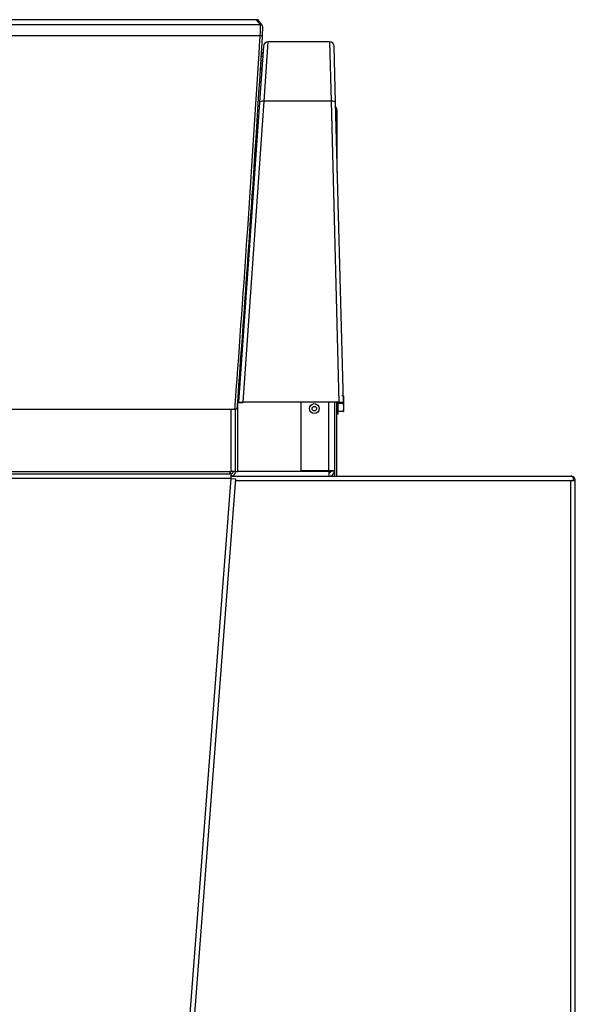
# Model space of a CAD drawing. Header units: millimetres. Extents: x 815 to 6167, y -516 to 2664.
# Tile 28 of 39: x 4193 to 4440, y 546 to 983. Entities that reach past the tile are written whole.
import ezdxf

# ---------------------------------------------------------------- set-up
doc = ezdxf.new("R2010")
doc.units = ezdxf.units.MM
doc.header["$MEASUREMENT"] = 0

# ---------------------------------------------------------------- blocks, each defined once
blk = doc.blocks.new('Voor')
for p, q in [((1878.87, 1465.82), (2305.14, 1465.82)), ((2303.43, 1467.95), (1880.58, 1467.95)), ((2303.42, 1467.95), (1880.59, 1467.95)), ((2305.14, 1465.82), (2303.43, 1467.95)), ((2305.92, 1465.45), (2304.21, 1467.57)), ((1879, 1460.86), (2305.01, 1460.86)), ((2306.74, 1431.75), (2308.49, 1458.07)), ((2335.87, 1458.07), (2308.49, 1458.07)), ((2335.87, 1458.07), (2336.53, 1431.75)), ((2306.5, 1456.21), (2304.75, 1431.2)), ((2338.53, 1431.12), (2337.87, 1456.13)), ((2305.29, 1448.76), (2305.98, 1448.76)), ((2305.35, 1449.8), (2306.05, 1449.8)), ((2305.47, 1451.72), (2306.18, 1451.72)), ((2305.07, 1445.16), (2305.82, 1446.55)), ((2304.75, 1431.2), (2295.44, 1298.04)), ((2297.44, 1298.04), (2306.74, 1431.75)), ((2336.53, 1431.75), (2306.74, 1431.75)), ((2336.53, 1431.75), (2340.01, 1298.04)), ((2342.01, 1298.04), (2338.53, 1431.12)), ((2338.61, 1427.91), (2339.06, 1427.91)), ((2339.06, 1427.91), (2339.06, 1400.03)), ((2298.35, 1339.69), (2298.02, 1339.69)), ((2295.74, 1308.25), (2296.15, 1308.25)), ((2295.74, 1308.15), (2296.14, 1308.15)), ((2296.13, 1308.26), (2296.13, 1308.25)), ((2295.96, 1305.54), (2295.26, 1301.71)), ((2296.01, 1306.18), (2295.59, 1306.18)), ((2296.11, 1307.68), (2295.7, 1307.68)), ((2295.57, 1299.89), (2295.13, 1299.89)), ((2341.87, 1300.88), (2341.27, 1300.88)), ((2342.06, 1299.13), (2341.87, 1297.38)), ((2342.06, 1300.88), (2342.06, 1299.13)), ((2342.06, 1299.13), (2342.06, 1295.63)), ((2142.52, 1294.98), (2293.76, 1294.98)), ((2292.05, 1267.17), (2292.05, 1294.98)), ((2294.76, 1294.98), (2293.76, 1294.98)), ((2294.05, 1267.17), (2294.05, 1294.98)), ((2295.05, 1298.87), (2295.51, 1297.89)), ((2295.05, 1267.17), (2295.05, 1298.87)), ((2295.44, 1298.04), (2297.44, 1298.04)), ((2295.51, 1297.89), (2297, 1297.89)), ((2340.01, 1298.04), (2297.44, 1298.04)), ((2323.06, 1298.04), (2323.06, 1267.67)), ((2335.56, 1267.67), (2335.56, 1298.04)), ((2338.06, 1298.04), (2338.06, 1265.21)), ((2339.06, 1265.21), (2339.06, 1298.04)), ((2339.66, 1292.88), (2339.66, 1298.04)), ((2341.87, 1297.38), (2339.66, 1297.38)), ((2340.01, 1298.04), (2342.01, 1298.04)), ((2341.87, 1297.38), (2342.06, 1295.63)), ((2342.06, 1295.63), (2341.87, 1293.88)), ((2342.06, 1295.63), (2342.06, 1293.88)), ((2339.06, 1292.88), (2339.66, 1292.88)), ((2341.87, 1293.88), (2339.66, 1293.88)), ((2341.87, 1293.88), (2342.06, 1293.88)), ((1891.96, 1267.17), (2292.05, 1267.17)), ((1892.11, 1266.17), (2292.05, 1266.17)), ((2291.97, 1264.17), (1892.19, 1264.17)), ((2291.97, 1264.17), (2240.27, 588.02)), ((2291.97, 1264.17), (2293.97, 1264.02)), ((2294.05, 1267.17), (2292.05, 1267.17)), ((2292.05, 1265.59), (2292.05, 1266.17)), ((2292.05, 1264.88), (2292.05, 1265.59)), ((2292.05, 1265.17), (2443.04, 1265.17)), ((2294.05, 1267.17), (2295.05, 1267.17)), ((2337.06, 1267.17), (2295.05, 1267.17)), ((2323.06, 1267.67), (2335.56, 1267.67)), ((2335.56, 1267.67), (2338.06, 1267.67)), ((2335.56, 1267.17), (2335.56, 1265.17)), ((2337.06, 1267.67), (2337.06, 1267.17)), ((2338.06, 1265.21), (2339.06, 1265.21)), ((2443.04, 1265.17), (2443.09, 1265.17)), ((2444.09, 1264.59), (2444.09, 1263.17)), ((2444.09, 1264.17), (2444.5, 1264.59)), ((2293.97, 1264.02), (2242.26, 587.86)), ((2443.09, 1263.17), (2293.9, 1263.17)), ((2444.09, 1263.17), (2443.09, 1263.17)), ((2443.09, 283.95), (2443.09, 1263.17)), ((2444.82, 1263.17), (2444.09, 1263.17)), ((2444.82, 1263.17), (2445.09, 1263.17)), ((2445.09, 283.95), (2445.09, 1263.17))]:
    blk.add_line(p, q)
for radius in [2.2, 1]:
    blk.add_circle((2329.06, 1295.18), radius)
for centre, radius, start, end in [((2303.51, 1467.17), 0.763, 57.1739, 96.1002), ((2308.49, 1456.07), 2, 90, 176), ((2335.87, 1456.07), 2, 1.5, 90), ((2305.32, 1453.72), 1, 282.4398, 356), ((2337.06, 1427.91), 2, 0, 40.8486), ((2297, 1298.89), 1, 270, 301.7883), ((2367.73, 1260.6), 75.84, 176.232, 177.3024), ((2310.31, 1262.46), 18.42, 172.4476, 174.662), ((2292.05, 1267.17), 1, 270, 0), ((2292.05, 1267.17), 2, 270, 0), ((2335.56, 1267.67), 2.5, 270, 0), ((2335.56, 1267.67), 1, 270, 330), ((2443.09, 1263.17), 2, 45, 90), ((2443.09, 1263.17), 2, 45, 59.6915), ((2443.09, 1263.17), 2, 0, 45)]:
    blk.add_arc(centre, radius, start, end)
for centre, major_axis, ratio, start_param, end_param in [((2303.43, 1466.95), (-0.78, -0.627), 0.998998, 3.141593, 4.035802), ((2304.61, 1457.82), (0.51, 8), 0.026695, 5.103378, 6.249995), ((2305.14, 1464.82), (-0.78, -0.627), 0.998998, 3.141593, 4.035802), ((2305.14, 1464.82), (-0.78, -0.627), 0.998998, 2.390712, 3.141593), ((2305.61, 1457.75), (0.51, 7), 0.030471, 5.103901, 6.250518), ((2283.64, 1309.38), (29.25, 397.95), 0.030471, 4.678438, 5.103901), ((2282.64, 1309.45), (-29.25, -398.95), 0.030395, -4.342266, -4.320888), ((2305.01, 1460.48), (-0.998, 0.061), 0.378915, 3.108587, 4.735449), ((2282.64, 1309.45), (-29.25, -398.95), 0.030395, 1.558327, 1.940919), ((2306.74, 1431.06), (2, -0.14), 0.341284, 1.594657, 3.141593), ((2336.53, 1431.06), (2, 0.05), 0.341917, 0, 1.561843), ((2282.64, 1309.45), (-29.25, -398.95), 0.030395, 1.536741, 1.558327)]:
    blk.add_ellipse(centre, major_axis=major_axis, ratio=ratio, start_param=start_param, end_param=end_param)
for points in [[(2304.21, 1467.57), (2304.03, 1467.74), (2303.94, 1467.82), (2303.92, 1467.81)], [(2291.55, 1266.41), (2291.72, 1266.65), (2291.88, 1266.91), (2292.05, 1267.17)]]:
    blk.add_open_spline(points, degree=3)
blk.add_open_spline([(2443.04, 1265.17), (2443.22, 1265.17), (2443.39, 1265.12), (2443.74, 1264.92), (2443.91, 1264.77), (2444.09, 1264.59)], degree=3, knots=[0, 0, 0, 0, 0.5, 0.5, 1, 1, 1, 1])

msp = doc.modelspace()

# ---------------------------------------------------------------- block references
msp.add_blockref('Voor', (1995.08, -484.91))

doc.saveas('drawing.dxf')
